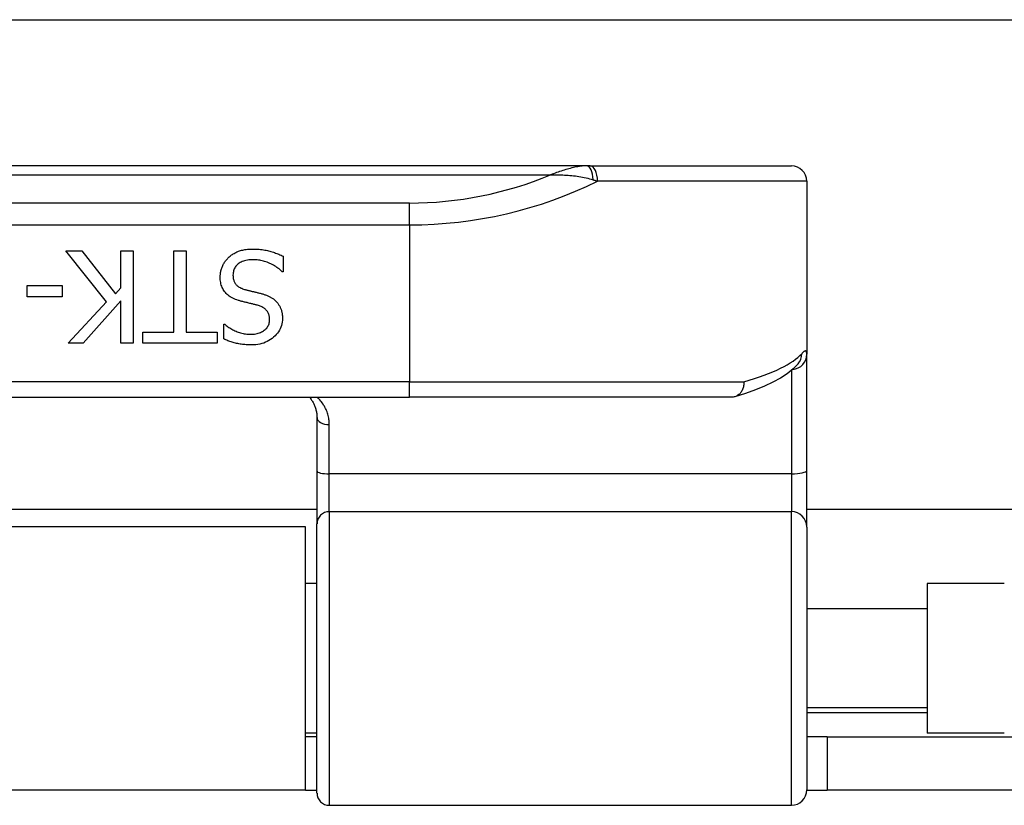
# Model space of a CAD drawing. Header units: inches. Extents: x 9 to 285, y 21 to 142.
# Tile 22 of 140: x 13.38 to 14.64, y 71.32 to 72.32. Entities that reach past the tile are written whole.
import ezdxf

# ---------------------------------------------------------------- set-up
doc = ezdxf.new("R2010")
doc.units = ezdxf.units.IN
doc.header["$MEASUREMENT"] = 0
doc.layers.add('Visible Edges(ANSI)', color=7, linetype='Continuous', lineweight=25)
doc.layers.add('Visible Tangent Edges(ANSI)', color=7, linetype='Continuous', lineweight=25)

msp = doc.modelspace()

# ---------------------------------------------------------------- linework, layer by layer
at = {"layer": 'Visible Edges(ANSI)'}
for p, q in [((9.816, 72.3216), (67.752, 72.3216)), ((14.1065, 72.1351), (12.1586, 72.1351)), ((14.1111, 72.1351), (14.1065, 72.1351)), ((14.1111, 72.1351), (14.3677, 72.1351)), ((14.3874, 72.1154), (14.3874, 71.8946)), ((13.4938, 71.9615), (13.442, 72.0268)), ((13.442, 72.0268), (13.4624, 72.0268)), ((13.4624, 72.0268), (13.5056, 71.9719)), ((13.5124, 71.9796), (13.5124, 72.0268)), ((13.5124, 72.0268), (13.5281, 72.0268)), ((13.5281, 72.0268), (13.5281, 71.9087)), ((13.5797, 72.0268), (13.5954, 72.0268)), ((13.5797, 71.9227), (13.5797, 72.0268)), ((13.5954, 72.0268), (13.5954, 71.9227)), ((13.7193, 72.0197), (13.7193, 72)), ((13.7193, 72), (13.7181, 72)), ((13.3927, 71.968), (13.3927, 71.9823)), ((13.3927, 71.9823), (13.4374, 71.9823)), ((13.4374, 71.9823), (13.4374, 71.968)), ((13.5056, 71.9719), (13.5124, 71.9796)), ((13.4374, 71.968), (13.3927, 71.968)), ((13.4449, 71.9087), (13.4938, 71.9615)), ((13.5124, 71.963), (13.464, 71.9087)), ((13.5124, 71.9087), (13.5124, 71.963)), ((13.6436, 71.9143), (13.6436, 71.933)), ((13.6436, 71.933), (13.6447, 71.933)), ((13.5401, 71.9087), (13.5401, 71.9227)), ((13.5401, 71.9227), (13.5797, 71.9227)), ((13.5954, 71.9227), (13.6351, 71.9227)), ((13.6351, 71.9227), (13.6351, 71.9087)), ((13.464, 71.9087), (13.4449, 71.9087)), ((13.5281, 71.9087), (13.5124, 71.9087)), ((13.6351, 71.9087), (13.5401, 71.9087)), ((14.3874, 71.7465), (14.3874, 71.8946)), ((14.3769, 71.883), (14.3766, 71.8826)), ((12.3845, 71.8398), (13.8805, 71.8398)), ((14.2914, 71.8398), (13.8805, 71.8398)), ((13.7624, 71.814), (13.7624, 71.7456)), ((13.7624, 71.7456), (13.7624, 71.6781)), ((14.3874, 71.6742), (14.3874, 71.7465)), ((13.7624, 71.6966), (12.5026, 71.6966)), ((28.9786, 71.6966), (14.3874, 71.6966)), ((13.748, 71.6746), (12.517, 71.6746)), ((13.748, 71.3386), (13.748, 71.6746)), ((13.7624, 71.3348), (13.7624, 71.6781)), ((14.3874, 71.6742), (14.3874, 71.3388)), ((13.7624, 71.6021), (13.748, 71.6021)), ((14.541, 71.6021), (14.541, 71.4111)), ((14.6394, 71.6021), (14.541, 71.6021)), ((14.541, 71.5696), (14.3874, 71.5696)), ((14.541, 71.4436), (14.3874, 71.4436)), ((13.7624, 71.4111), (13.748, 71.4111)), ((13.7624, 71.4066), (13.748, 71.4066)), ((14.4135, 71.4066), (14.3874, 71.4066)), ((14.4135, 71.4066), (14.7255, 71.4066)), ((14.4135, 71.4066), (14.4135, 71.3386)), ((14.6394, 71.4111), (14.541, 71.4111)), ((13.748, 71.3386), (12.517, 71.3386)), ((13.748, 71.3386), (13.7624, 71.3386)), ((14.3874, 71.3386), (14.4135, 71.3386)), ((14.7255, 71.3386), (14.4135, 71.3386)), ((13.7782, 71.3191), (14.3677, 71.3191))]:
    msp.add_line(p, q, dxfattribs=at)
at = {"layer": 'Visible Edges(ANSI)', "flags": 128}
for points in [[(13.6497, 72.0182), (13.6506, 72.0191), (13.6516, 72.0199), (13.6526, 72.0206), (13.6536, 72.0214), (13.6547, 72.0221), (13.6557, 72.0228), (13.6568, 72.0234), (13.6579, 72.024), (13.659, 72.0246), (13.6602, 72.0252), (13.6613, 72.0257), (13.6625, 72.0262), (13.6637, 72.0266), (13.665, 72.027), (13.6663, 72.0274), (13.6677, 72.0277), (13.6691, 72.028), (13.6706, 72.0282), (13.6721, 72.0284), (13.6737, 72.0286), (13.6753, 72.0288), (13.677, 72.0289), (13.6787, 72.0289), (13.6805, 72.0289)], [(13.6805, 72.0289), (13.6826, 72.0289), (13.6847, 72.0289), (13.6867, 72.0288), (13.6886, 72.0286), (13.6905, 72.0285), (13.6924, 72.0283), (13.6942, 72.028), (13.6959, 72.0277), (13.6976, 72.0274), (13.6992, 72.0271), (13.7008, 72.0267), (13.7023, 72.0263), (13.7038, 72.0258), (13.7053, 72.0253), (13.7068, 72.0248), (13.7082, 72.0243), (13.7097, 72.0238), (13.7111, 72.0233), (13.7125, 72.0227), (13.7139, 72.0222), (13.7152, 72.0216), (13.7166, 72.021), (13.7179, 72.0204), (13.7193, 72.0197)], [(13.639, 71.9931), (13.639, 71.9943), (13.6391, 71.9955), (13.6392, 71.9966), (13.6393, 71.9978), (13.6395, 71.9989), (13.6397, 72.0001), (13.6399, 72.0012), (13.6402, 72.0023), (13.6406, 72.0035), (13.6409, 72.0046), (13.6413, 72.0057), (13.6418, 72.0068), (13.6423, 72.0079), (13.6428, 72.009), (13.6434, 72.01), (13.6439, 72.0111), (13.6445, 72.0121), (13.6452, 72.013), (13.6459, 72.014), (13.6466, 72.0149), (13.6473, 72.0157), (13.6481, 72.0166), (13.6489, 72.0174), (13.6497, 72.0182)], [(13.6817, 72.0153), (13.6795, 72.0153), (13.6775, 72.0152), (13.6756, 72.015), (13.6737, 72.0147), (13.6719, 72.0144), (13.6702, 72.014), (13.6686, 72.0135), (13.6671, 72.0129), (13.6657, 72.0123), (13.6644, 72.0116), (13.6631, 72.0108), (13.662, 72.0099), (13.6609, 72.009), (13.66, 72.008), (13.6591, 72.007), (13.6583, 72.0059), (13.6576, 72.0048), (13.657, 72.0037), (13.6565, 72.0024), (13.6561, 72.0012), (13.6558, 71.9999), (13.6555, 71.9985), (13.6554, 71.9971), (13.6553, 71.9956)], [(13.7181, 72), (13.7168, 72.0012), (13.7155, 72.0024), (13.7141, 72.0035), (13.7127, 72.0045), (13.7113, 72.0055), (13.7099, 72.0065), (13.7084, 72.0074), (13.7069, 72.0083), (13.7053, 72.0091), (13.7038, 72.0099), (13.7022, 72.0106), (13.7006, 72.0113), (13.6989, 72.012), (13.6973, 72.0125), (13.6957, 72.0131), (13.6941, 72.0136), (13.6925, 72.014), (13.6909, 72.0143), (13.6894, 72.0146), (13.6878, 72.0149), (13.6863, 72.0151), (13.6847, 72.0152), (13.6832, 72.0153), (13.6817, 72.0153)], [(13.6553, 71.9956), (13.6554, 71.9945), (13.6554, 71.9933), (13.6556, 71.9922), (13.6557, 71.9912), (13.6559, 71.9902), (13.6562, 71.9892), (13.6565, 71.9883), (13.6569, 71.9874), (13.6573, 71.9865), (13.6578, 71.9857), (13.6583, 71.9849), (13.6588, 71.9841), (13.6594, 71.9834), (13.6601, 71.9827), (13.6608, 71.9821), (13.6616, 71.9814), (13.6625, 71.9809), (13.6633, 71.9803), (13.6643, 71.9798), (13.6653, 71.9792), (13.6664, 71.9788), (13.6675, 71.9783), (13.6687, 71.9779), (13.6699, 71.9775)], [(13.6624, 71.9634), (13.6604, 71.964), (13.6586, 71.9647), (13.6568, 71.9655), (13.655, 71.9663), (13.6534, 71.9671), (13.6519, 71.968), (13.6505, 71.969), (13.6491, 71.97), (13.6479, 71.9711), (13.6467, 71.9722), (13.6456, 71.9734), (13.6446, 71.9746), (13.6437, 71.9759), (13.6429, 71.9772), (13.6422, 71.9786), (13.6415, 71.98), (13.6409, 71.9815), (13.6404, 71.983), (13.64, 71.9846), (13.6396, 71.9862), (13.6393, 71.9878), (13.6391, 71.9896), (13.639, 71.9913), (13.639, 71.9931)], [(13.6699, 71.9775), (13.6708, 71.9773), (13.6717, 71.977), (13.6726, 71.9768), (13.6734, 71.9766), (13.6743, 71.9763), (13.6751, 71.9761), (13.6759, 71.9759), (13.6768, 71.9757), (13.6776, 71.9755), (13.6784, 71.9753), (13.6791, 71.9751), (13.6799, 71.9749), (13.6807, 71.9748), (13.6815, 71.9746), (13.6823, 71.9744), (13.6832, 71.9742), (13.6841, 71.974), (13.685, 71.9737), (13.686, 71.9735), (13.687, 71.9732), (13.688, 71.973), (13.689, 71.9727), (13.6901, 71.9725), (13.6912, 71.9722)], [(13.6912, 71.9722), (13.6922, 71.9719), (13.6932, 71.9716), (13.6942, 71.9713), (13.6952, 71.971), (13.6961, 71.9707), (13.697, 71.9703), (13.6979, 71.97), (13.6988, 71.9696), (13.6997, 71.9693), (13.7005, 71.9689), (13.7014, 71.9685), (13.7022, 71.9681), (13.703, 71.9677), (13.7038, 71.9673), (13.7045, 71.9668), (13.7053, 71.9663), (13.706, 71.9658), (13.7068, 71.9653), (13.7075, 71.9648), (13.7081, 71.9642), (13.7088, 71.9636), (13.7095, 71.963), (13.7101, 71.9624), (13.7108, 71.9617)], [(13.6866, 71.9571), (13.6858, 71.9574), (13.6849, 71.9576), (13.684, 71.9578), (13.6831, 71.9581), (13.6821, 71.9583), (13.6811, 71.9586), (13.6801, 71.9588), (13.679, 71.9591), (13.6779, 71.9594), (13.6768, 71.9596), (13.6756, 71.9599), (13.6744, 71.9602), (13.6732, 71.9605), (13.6721, 71.9608), (13.671, 71.9611), (13.6699, 71.9613), (13.6688, 71.9616), (13.6678, 71.9619), (13.6668, 71.9621), (13.6659, 71.9624), (13.665, 71.9626), (13.6641, 71.9629), (13.6632, 71.9631), (13.6624, 71.9634)], [(13.7021, 71.9388), (13.702, 71.94), (13.7019, 71.9412), (13.7018, 71.9423), (13.7016, 71.9434), (13.7014, 71.9445), (13.7011, 71.9455), (13.7007, 71.9465), (13.7003, 71.9474), (13.6998, 71.9483), (13.6993, 71.9491), (13.6987, 71.9499), (13.6981, 71.9507), (13.6974, 71.9514), (13.6967, 71.9521), (13.6959, 71.9528), (13.695, 71.9534), (13.6942, 71.954), (13.6932, 71.9545), (13.6923, 71.955), (13.6912, 71.9555), (13.6902, 71.956), (13.689, 71.9564), (13.6879, 71.9568), (13.6866, 71.9571)], [(13.7108, 71.9617), (13.7114, 71.9611), (13.7119, 71.9604), (13.7125, 71.9597), (13.713, 71.959), (13.7135, 71.9582), (13.714, 71.9575), (13.7144, 71.9567), (13.7149, 71.9559), (13.7153, 71.9551), (13.7157, 71.9543), (13.7161, 71.9534), (13.7164, 71.9526), (13.7167, 71.9517), (13.717, 71.9508), (13.7173, 71.9498), (13.7175, 71.9489), (13.7177, 71.9479), (13.7179, 71.9469), (13.7181, 71.9459), (13.7182, 71.9448), (13.7183, 71.9437), (13.7184, 71.9426), (13.7184, 71.9415), (13.7184, 71.9404)], [(13.6447, 71.933), (13.6457, 71.9322), (13.6467, 71.9313), (13.6477, 71.9305), (13.6488, 71.9297), (13.65, 71.929), (13.6512, 71.9282), (13.6524, 71.9275), (13.6537, 71.9267), (13.655, 71.926), (13.6563, 71.9253), (13.6577, 71.9247), (13.6592, 71.924), (13.6606, 71.9234), (13.6621, 71.9229), (13.6636, 71.9224), (13.6651, 71.9219), (13.6667, 71.9215), (13.6682, 71.9212), (13.6697, 71.9209), (13.6713, 71.9206), (13.6729, 71.9204), (13.6744, 71.9203), (13.676, 71.9202), (13.6776, 71.9202)], [(13.6776, 71.9202), (13.6794, 71.9202), (13.6812, 71.9203), (13.6828, 71.9205), (13.6845, 71.9208), (13.686, 71.9211), (13.6875, 71.9215), (13.689, 71.9219), (13.6903, 71.9225), (13.6917, 71.9231), (13.6929, 71.9238), (13.6941, 71.9245), (13.6953, 71.9253), (13.6964, 71.9262), (13.6974, 71.9271), (13.6983, 71.9281), (13.6991, 71.9291), (13.6998, 71.9301), (13.7004, 71.9312), (13.7009, 71.9324), (13.7013, 71.9336), (13.7016, 71.9348), (13.7019, 71.9361), (13.702, 71.9374), (13.7021, 71.9388)], [(13.7184, 71.9404), (13.7183, 71.938), (13.7181, 71.9357), (13.7177, 71.9335), (13.7172, 71.9313), (13.7165, 71.9292), (13.7156, 71.9272), (13.7146, 71.9252), (13.7134, 71.9233), (13.7121, 71.9215), (13.7106, 71.9197), (13.709, 71.918), (13.7072, 71.9163), (13.7053, 71.9148), (13.7033, 71.9134), (13.7012, 71.9121), (13.6991, 71.9109), (13.6968, 71.9099), (13.6945, 71.909), (13.6921, 71.9083), (13.6896, 71.9077), (13.687, 71.9072), (13.6843, 71.9069), (13.6815, 71.9067), (13.6787, 71.9066)], [(13.6787, 71.9066), (13.677, 71.9066), (13.6754, 71.9067), (13.6738, 71.9067), (13.6722, 71.9068), (13.6706, 71.907), (13.669, 71.9071), (13.6675, 71.9073), (13.6659, 71.9075), (13.6644, 71.9077), (13.6629, 71.908), (13.6614, 71.9083), (13.6599, 71.9086), (13.6585, 71.9089), (13.657, 71.9093), (13.6556, 71.9097), (13.6542, 71.9101), (13.6528, 71.9105), (13.6514, 71.911), (13.6501, 71.9115), (13.6487, 71.912), (13.6474, 71.9125), (13.6461, 71.9131), (13.6448, 71.9137), (13.6436, 71.9143)], [(14.3766, 71.8826), (14.37, 71.8759), (14.3623, 71.8698), (14.3537, 71.8642), (14.3441, 71.859), (14.3335, 71.854), (14.3218, 71.8493), (14.3091, 71.8447), (14.2954, 71.8404)], [(14.3072, 71.8595), (14.3072, 71.8582), (14.3071, 71.8569), (14.307, 71.8557), (14.3068, 71.8544), (14.3066, 71.8532), (14.3062, 71.852), (14.3058, 71.8508), (14.3054, 71.8497), (14.3049, 71.8486), (14.3043, 71.8475), (14.3036, 71.8465), (14.3029, 71.8456), (14.3022, 71.8447), (14.3014, 71.8439), (14.3005, 71.8431), (14.2996, 71.8425), (14.2987, 71.8419), (14.2977, 71.8413), (14.2967, 71.8409), (14.2957, 71.8405), (14.2947, 71.8402), (14.2936, 71.84), (14.2925, 71.8399), (14.2914, 71.8398)], [(13.7528, 71.8398), (13.7536, 71.8389), (13.7543, 71.8381), (13.7549, 71.8371), (13.7556, 71.8362), (13.7562, 71.8353), (13.7568, 71.8343), (13.7574, 71.8333), (13.7579, 71.8323), (13.7584, 71.8313), (13.7589, 71.8303), (13.7594, 71.8292), (13.7598, 71.8281), (13.7602, 71.827), (13.7606, 71.8259), (13.7609, 71.8248), (13.7612, 71.8237), (13.7615, 71.8225), (13.7617, 71.8213), (13.762, 71.8202), (13.7621, 71.819), (13.7623, 71.8177), (13.7624, 71.8165), (13.7624, 71.8153), (13.7624, 71.814)]]:
    msp.add_lwpolyline(points, dxfattribs=at)
at = {"layer": 'Visible Edges(ANSI)'}
for centre, radius, start, end in [((14.3677, 72.1154), 0.0197, 0, 90), ((13.7782, 71.3348), 0.0157, 180, 270), ((14.3677, 71.3388), 0.0197, 270, 0)]:
    msp.add_arc(centre, radius, start, end, dxfattribs=at)
at = {"layer": 'Visible Tangent Edges(ANSI)'}
for p, q in [((12.2046, 72.1236), (14.0604, 72.1236)), ((14.3874, 72.1154), (14.1204, 72.1154)), ((13.8805, 72.0876), (12.3845, 72.0876)), ((13.8805, 72.0597), (13.8805, 72.0876)), ((12.3845, 72.0597), (13.8805, 72.0597)), ((13.8805, 72.0597), (13.8805, 71.8595)), ((14.3677, 71.874), (14.3677, 71.742)), ((13.8805, 71.8595), (12.3845, 71.8595)), ((13.8805, 71.8398), (13.8805, 71.8595)), ((13.8805, 71.8595), (14.3072, 71.8595)), ((13.7782, 71.742), (13.7782, 71.8049)), ((13.7782, 71.6938), (13.7782, 71.742)), ((14.3677, 71.742), (13.7782, 71.742)), ((14.3677, 71.742), (14.3677, 71.6938)), ((13.7782, 71.6938), (13.7782, 71.3191)), ((13.7782, 71.6938), (14.3677, 71.6938)), ((14.3677, 71.3191), (14.3677, 71.6938)), ((14.3874, 71.4376), (14.541, 71.4376))]:
    msp.add_line(p, q, dxfattribs=at)
at = {"layer": 'Visible Tangent Edges(ANSI)', "flags": 128}
for points in [[(14.1065, 72.1351), (14.1046, 72.1351), (14.1028, 72.135), (14.1009, 72.1348), (14.099, 72.1346), (14.0972, 72.1343), (14.0953, 72.134), (14.0934, 72.1337), (14.0915, 72.1333), (14.0896, 72.1329), (14.0876, 72.1324), (14.0857, 72.1319), (14.0838, 72.1314), (14.0819, 72.1309), (14.0799, 72.1303), (14.078, 72.1297), (14.076, 72.1291), (14.0741, 72.1285), (14.0721, 72.1278), (14.0702, 72.1271), (14.0682, 72.1265), (14.0663, 72.1258), (14.0643, 72.125), (14.0624, 72.1243), (14.0604, 72.1236)], [(14.0604, 72.1236), (14.0626, 72.1236), (14.0649, 72.1236), (14.0671, 72.1236), (14.0694, 72.1236), (14.0716, 72.1236), (14.0739, 72.1235), (14.0761, 72.1235), (14.0784, 72.1233), (14.0807, 72.1232), (14.083, 72.1231), (14.0852, 72.1229), (14.0875, 72.1227), (14.0898, 72.1225), (14.0921, 72.1222), (14.0944, 72.1219), (14.0967, 72.1216), (14.0989, 72.1212), (14.1012, 72.1208), (14.1035, 72.1204), (14.1058, 72.1199), (14.108, 72.1193), (14.1103, 72.1187), (14.1125, 72.1181), (14.1148, 72.1174)], [(14.1148, 72.1174), (14.115, 72.1173), (14.1152, 72.1172), (14.1155, 72.1171), (14.1157, 72.117), (14.116, 72.1169), (14.1162, 72.1169), (14.1164, 72.1168), (14.1167, 72.1167), (14.1169, 72.1166), (14.1172, 72.1165), (14.1174, 72.1165), (14.1176, 72.1164), (14.1179, 72.1163), (14.1181, 72.1162), (14.1183, 72.1161), (14.1186, 72.1161), (14.1188, 72.116), (14.119, 72.1159), (14.1193, 72.1158), (14.1195, 72.1157), (14.1197, 72.1157), (14.12, 72.1156), (14.1202, 72.1155), (14.1204, 72.1154)], [(14.3874, 71.8946), (14.3874, 71.8953), (14.3874, 71.8959), (14.3873, 71.8964), (14.3872, 71.8969), (14.3871, 71.8974), (14.387, 71.8977), (14.3869, 71.8981), (14.3867, 71.8983), (14.3865, 71.8985), (14.3863, 71.8987), (14.3861, 71.8988), (14.3858, 71.8989), (14.3855, 71.8989), (14.3852, 71.8988), (14.3849, 71.8987), (14.3845, 71.8985), (14.3841, 71.8983), (14.3837, 71.898), (14.3833, 71.8977), (14.3829, 71.8973), (14.3824, 71.8969), (14.3819, 71.8964), (14.3814, 71.8959), (14.3809, 71.8953)], [(13.7782, 71.8049), (13.7781, 71.8066), (13.7781, 71.8083), (13.7779, 71.81), (13.7777, 71.8116), (13.7774, 71.8133), (13.7771, 71.8149), (13.7767, 71.8165), (13.7763, 71.8181), (13.7758, 71.8196), (13.7753, 71.8212), (13.7747, 71.8227), (13.774, 71.8242), (13.7734, 71.8256), (13.7726, 71.827), (13.7719, 71.8284), (13.771, 71.8298), (13.7702, 71.8311), (13.7693, 71.8325), (13.7683, 71.8338), (13.7673, 71.835), (13.7663, 71.8363), (13.7652, 71.8375), (13.7641, 71.8387), (13.763, 71.8398)]]:
    msp.add_lwpolyline(points, dxfattribs=at)
at = {"layer": 'Visible Tangent Edges(ANSI)'}
msp.add_arc((13.8805, 72.5551), 0.4675, 270, 292.6293, dxfattribs=at)
for centre, major_axis, ratio, start_param, end_param in [((14.1065, 72.1154), (0, 0.0197), 0.424063, 4.811348, 6.283185), ((14.1111, 72.1154), (0, 0.0197), 0.473287, 4.712389, 6.283185), ((13.8805, 72.5273), (0.5069, 0), 0.92233, 4.712389, 5.205407), ((13.8805, 71.9104), (-0.5069, 0), 0.185803, 2.571119, 2.980904), ((14.3677, 71.8946), (0.0197, 0), 0.97851, 4.801402, 6.283185), ((14.3615, 71.8953), (0.0151, -0.0126), 0.969622, 0, 0.712995), ((13.7782, 71.814), (-0.0157, 0), 0.580671, 0, 1.570796), ((13.7782, 71.7456), (-0.0157, 0), 0.225879, 0, 1.570796), ((14.3677, 71.7465), (0.0197, 0), 0.225879, 4.712389, 6.283185), ((13.7782, 71.6781), (-0.0157, 0), 0.998608, 4.712389, 6.283185), ((14.3677, 71.6742), (0.0197, 0), 0.998608, 0, 1.570796)]:
    msp.add_ellipse(centre, major_axis=major_axis, ratio=ratio, start_param=start_param, end_param=end_param, dxfattribs=at)

doc.saveas('drawing.dxf')
